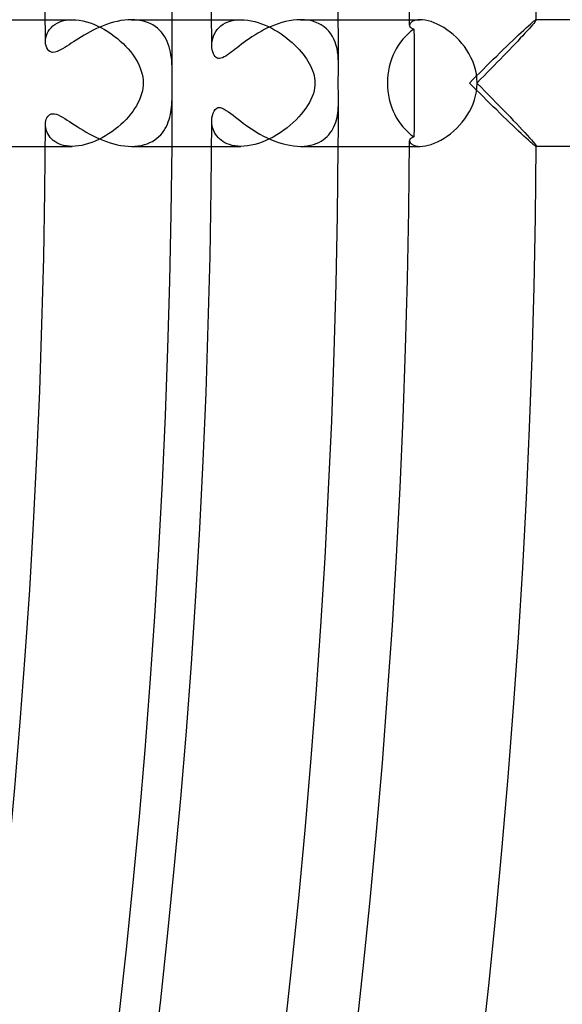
# Model space of a CAD drawing. Header units: millimetres. Extents: x -310 to 310, y -273 to 273.
# Tile 57 of 76: x 254 to 271, y -29 to 2. Entities that reach past the tile are written whole.
import ezdxf

# ---------------------------------------------------------------- set-up
doc = ezdxf.new("R2010")
doc.units = ezdxf.units.MM
doc.layers.add('HIDDEN', color=7, linetype='Continuous')
doc.layers.add('THICK', color=7, linetype='Continuous')

msp = doc.modelspace()

# ---------------------------------------------------------------- linework, layer by layer
at = {"layer": 'HIDDEN'}
for p, q in [((254.492, 2), (255.339, 2)), ((254.792, 1.851), (254.865, 1.895)), ((254.865, 1.895), (254.946, 1.931)), ((254.946, 1.931), (255.034, 1.961)), ((255.034, 1.961), (255.13, 1.982)), ((255.13, 1.982), (255.231, 1.996)), ((255.231, 1.996), (255.339, 2)), ((255.339, 2), (255.448, 1.996)), ((255.448, 1.996), (255.559, 1.983)), ((255.559, 1.983), (255.673, 1.963)), ((255.673, 1.963), (255.788, 1.934)), ((255.788, 1.934), (255.904, 1.899)), ((255.904, 1.899), (256.019, 1.856)), ((257.32, 1.997), (257.212, 2)), ((257.425, 1.987), (257.32, 1.997)), ((257.527, 1.969), (257.425, 1.987)), ((257.624, 1.945), (257.527, 1.969)), ((257.717, 1.915), (257.624, 1.945)), ((257.805, 1.877), (257.717, 1.915)), ((257.888, 1.834), (257.805, 1.877)), ((259.742, 2), (260.668, 2)), ((260.105, 1.854), (260.183, 1.897)), ((260.183, 1.897), (260.268, 1.934)), ((260.268, 1.934), (260.36, 1.963)), ((260.36, 1.963), (260.458, 1.983)), ((260.458, 1.983), (260.561, 1.996)), ((260.561, 1.996), (260.668, 2)), ((260.668, 2), (260.775, 1.996)), ((260.775, 1.996), (260.883, 1.985)), ((260.883, 1.985), (260.993, 1.966)), ((260.993, 1.966), (261.104, 1.941)), ((261.104, 1.941), (261.213, 1.909)), ((261.213, 1.909), (261.322, 1.872)), ((261.322, 1.872), (261.43, 1.83)), ((262.672, 1.996), (262.551, 2)), ((262.79, 1.982), (262.672, 1.996)), ((262.903, 1.959), (262.79, 1.982)), ((263.011, 1.926), (262.903, 1.959)), ((263.113, 1.884), (263.011, 1.926)), ((263.207, 1.834), (263.113, 1.884)), ((265.992, 2), (266.331, 2)), ((266.015, 1.885), (265.999, 1.854)), ((266.041, 1.915), (266.015, 1.885)), ((266.078, 1.942), (266.041, 1.915)), ((266.126, 1.966), (266.078, 1.942)), ((266.184, 1.984), (266.126, 1.966)), ((266.253, 1.996), (266.184, 1.984)), ((266.33, 2), (266.253, 1.996)), ((266.406, 1.997), (266.33, 2)), ((266.489, 1.986), (266.406, 1.997)), ((266.578, 1.968), (266.489, 1.986)), ((266.671, 1.941), (266.578, 1.968)), ((266.768, 1.906), (266.671, 1.941)), ((266.868, 1.863), (266.768, 1.906)), ((269.914, 1.885), (269.873, 1.836)), ((269.948, 1.927), (269.914, 1.885)), ((269.973, 1.96), (269.948, 1.927)), ((269.988, 1.983), (269.973, 1.96)), ((269.993, 1.997), (269.988, 1.983)), ((269.989, 2), (269.99, 2)), ((269.99, 2), (269.991, 2)), ((269.991, 2), (269.992, 1.999)), ((269.992, 1.999), (269.992, 1.998)), ((269.992, 1.998), (269.993, 1.998)), ((269.993, 1.998), (269.993, 1.997)), ((254.526, 1.499), (254.55, 1.564)), ((254.55, 1.564), (254.583, 1.628)), ((254.583, 1.628), (254.623, 1.69)), ((254.623, 1.69), (254.671, 1.748)), ((254.671, 1.748), (254.728, 1.802)), ((254.728, 1.802), (254.792, 1.851)), ((256.019, 1.856), (256.133, 1.807)), ((256.133, 1.807), (256.246, 1.752)), ((256.246, 1.752), (256.356, 1.692)), ((256.356, 1.692), (256.463, 1.627)), ((256.463, 1.627), (256.568, 1.557)), ((256.568, 1.557), (256.669, 1.483)), ((257.965, 1.785), (257.888, 1.834)), ((258.036, 1.73), (257.965, 1.785)), ((258.101, 1.67), (258.036, 1.73)), ((258.161, 1.605), (258.101, 1.67)), ((258.215, 1.536), (258.161, 1.605)), ((259.832, 1.553), (259.871, 1.622)), ((259.871, 1.622), (259.917, 1.687)), ((259.917, 1.687), (259.972, 1.748)), ((259.972, 1.748), (260.035, 1.804)), ((260.035, 1.804), (260.105, 1.854)), ((261.43, 1.83), (261.536, 1.782)), ((261.536, 1.782), (261.64, 1.73)), ((261.64, 1.73), (261.741, 1.674)), ((261.741, 1.674), (261.84, 1.615)), ((261.84, 1.615), (261.936, 1.552)), ((263.293, 1.776), (263.207, 1.834)), ((263.372, 1.71), (263.293, 1.776)), ((263.442, 1.637), (263.372, 1.71)), ((263.505, 1.557), (263.442, 1.637)), ((263.56, 1.471), (263.505, 1.557)), ((265.999, 1.854), (265.994, 1.822)), ((266.97, 1.811), (266.868, 1.863)), ((267.072, 1.752), (266.97, 1.811)), ((267.174, 1.685), (267.072, 1.752)), ((267.273, 1.611), (267.174, 1.685)), ((267.371, 1.531), (267.273, 1.611)), ((269.638, 1.573), (269.565, 1.494)), ((269.705, 1.647), (269.638, 1.573)), ((269.767, 1.716), (269.705, 1.647)), ((269.823, 1.779), (269.767, 1.716)), ((269.873, 1.836), (269.823, 1.779)), ((254.497, 1.307), (254.5, 1.369)), ((254.5, 1.369), (254.509, 1.434)), ((254.509, 1.434), (254.526, 1.499)), ((256.669, 1.483), (256.766, 1.406)), ((256.766, 1.406), (256.858, 1.327)), ((256.858, 1.327), (256.945, 1.246)), ((256.945, 1.246), (257.028, 1.163)), ((258.263, 1.463), (258.215, 1.536)), ((258.306, 1.387), (258.263, 1.463)), ((258.343, 1.308), (258.306, 1.387)), ((258.375, 1.227), (258.343, 1.308)), ((259.747, 1.189), (259.75, 1.262)), ((259.75, 1.262), (259.76, 1.336)), ((259.76, 1.336), (259.776, 1.41)), ((259.776, 1.41), (259.8, 1.482)), ((259.8, 1.482), (259.832, 1.553)), ((261.936, 1.552), (262.028, 1.487)), ((262.028, 1.487), (262.118, 1.419)), ((262.118, 1.419), (262.204, 1.348)), ((262.204, 1.348), (262.286, 1.277)), ((262.286, 1.277), (262.364, 1.204)), ((263.606, 1.381), (263.56, 1.471)), ((263.645, 1.287), (263.606, 1.381)), ((263.677, 1.19), (263.645, 1.287)), ((267.466, 1.443), (267.371, 1.531)), ((267.557, 1.351), (267.466, 1.443)), ((267.643, 1.252), (267.557, 1.351)), ((267.724, 1.149), (267.643, 1.252)), ((269.408, 1.326), (269.324, 1.237)), ((269.489, 1.412), (269.408, 1.326)), ((269.565, 1.494), (269.489, 1.412)), ((257.028, 1.163), (257.104, 1.078)), ((257.104, 1.078), (257.176, 0.993)), ((257.176, 0.993), (257.242, 0.907)), ((258.402, 1.144), (258.375, 1.227)), ((258.425, 1.059), (258.402, 1.144)), ((258.444, 0.973), (258.425, 1.059)), ((258.459, 0.886), (258.444, 0.973)), ((262.364, 1.204), (262.438, 1.13)), ((262.438, 1.13), (262.507, 1.056)), ((262.507, 1.056), (262.571, 0.983)), ((262.571, 0.983), (262.631, 0.909)), ((263.702, 1.089), (263.677, 1.19)), ((263.721, 0.986), (263.702, 1.089)), ((263.735, 0.881), (263.721, 0.986)), ((267.8, 1.041), (267.724, 1.149)), ((267.869, 0.929), (267.8, 1.041)), ((269.056, 0.956), (268.961, 0.858)), ((269.148, 1.052), (269.056, 0.956)), ((269.237, 1.145), (269.148, 1.052)), ((269.324, 1.237), (269.237, 1.145)), ((257.242, 0.907), (257.303, 0.82)), ((257.303, 0.82), (257.358, 0.733)), ((257.358, 0.733), (257.408, 0.644)), ((257.408, 0.644), (257.452, 0.555)), ((258.471, 0.798), (258.459, 0.886)), ((258.481, 0.707), (258.471, 0.798)), ((258.488, 0.615), (258.481, 0.707)), ((262.631, 0.909), (262.687, 0.835)), ((262.687, 0.835), (262.738, 0.763)), ((262.738, 0.763), (262.784, 0.691)), ((262.784, 0.691), (262.826, 0.62)), ((263.743, 0.775), (263.735, 0.881)), ((263.748, 0.668), (263.743, 0.775)), ((263.749, 0.561), (263.748, 0.668)), ((267.932, 0.811), (267.869, 0.929)), ((267.988, 0.688), (267.932, 0.811)), ((268.036, 0.559), (267.988, 0.688)), ((268.764, 0.656), (268.663, 0.551)), ((268.864, 0.758), (268.764, 0.656)), ((268.961, 0.858), (268.864, 0.758)), ((257.452, 0.555), (257.49, 0.466)), ((257.49, 0.466), (257.522, 0.376)), ((257.522, 0.376), (257.548, 0.284)), ((258.493, 0.522), (258.488, 0.615)), ((258.496, 0.427), (258.493, 0.522)), ((258.498, 0.332), (258.496, 0.427)), ((258.499, 0.242), (258.498, 0.332)), ((262.826, 0.62), (262.865, 0.546)), ((262.865, 0.546), (262.9, 0.471)), ((262.9, 0.471), (262.931, 0.394)), ((262.931, 0.394), (262.958, 0.316)), ((262.958, 0.316), (262.979, 0.237)), ((263.746, 0.293), (263.747, 0.354)), ((263.747, 0.354), (263.748, 0.419)), ((263.748, 0.419), (263.749, 0.489)), ((263.749, 0.489), (263.749, 0.561)), ((268.075, 0.427), (268.036, 0.559)), ((268.104, 0.289), (268.075, 0.427)), ((268.453, 0.338), (268.346, 0.23)), ((268.559, 0.446), (268.453, 0.338)), ((268.663, 0.551), (268.559, 0.446)), ((257.548, 0.284), (257.567, 0.19)), ((257.567, 0.19), (257.578, 0.096)), ((257.578, 0.096), (257.582, 0)), ((257.582, 0), (257.579, -0.08)), ((258.5, 0.157), (258.499, 0.242)), ((258.5, 0.077), (258.5, 0.157)), ((258.5, 0), (258.5, 0.077)), ((258.5, -0.065), (258.5, 0)), ((262.979, 0.237), (262.995, 0.158)), ((262.995, 0.158), (263.004, 0.079)), ((263.004, 0.079), (263.007, 0)), ((263.742, 0.092), (263.743, 0.138)), ((263.742, 0.046), (263.742, 0.092)), ((263.742, 0), (263.742, 0.046)), ((263.742, -0.061), (263.742, 0)), ((263.743, 0.185), (263.744, 0.237)), ((263.743, 0.138), (263.743, 0.185)), ((263.744, 0.237), (263.746, 0.293)), ((268.122, 0.15), (268.104, 0.289)), ((268.128, 0.011), (268.122, 0.15)), ((268.238, 0.121), (268.128, 0.011)), ((268.346, 0.23), (268.238, 0.121)), ((257.555, -0.252), (257.532, -0.344)), ((257.571, -0.164), (257.555, -0.252)), ((257.579, -0.08), (257.571, -0.164)), ((258.498, -0.354), (258.499, -0.277)), ((258.499, -0.203), (258.5, -0.132)), ((258.499, -0.277), (258.499, -0.203)), ((258.5, -0.132), (258.5, -0.065)), ((262.979, -0.238), (262.955, -0.327)), ((262.995, -0.154), (262.979, -0.238)), ((263.004, -0.076), (262.995, -0.154)), ((263.007, 0), (263.004, -0.076)), ((263.742, -0.123), (263.742, -0.061)), ((263.743, -0.185), (263.742, -0.123)), ((263.744, -0.246), (263.743, -0.185)), ((263.746, -0.305), (263.744, -0.246)), ((263.747, -0.362), (263.746, -0.305)), ((268.08, -0.406), (268.106, -0.275)), ((268.106, -0.275), (268.122, -0.143)), ((268.122, -0.143), (268.128, -0.011)), ((268.128, -0.011), (268.253, -0.136)), ((268.253, -0.136), (268.375, -0.26)), ((268.375, -0.26), (268.497, -0.382)), ((257.461, -0.534), (257.417, -0.627)), ((257.5, -0.44), (257.461, -0.534)), ((257.532, -0.344), (257.5, -0.44)), ((258.483, -0.68), (258.489, -0.599)), ((258.489, -0.599), (258.493, -0.517)), ((258.493, -0.517), (258.496, -0.436)), ((258.496, -0.436), (258.498, -0.354)), ((262.83, -0.613), (262.774, -0.707)), ((262.879, -0.518), (262.83, -0.613)), ((262.921, -0.422), (262.879, -0.518)), ((262.955, -0.327), (262.921, -0.422)), ((263.748, -0.416), (263.747, -0.362)), ((263.749, -0.468), (263.748, -0.416)), ((263.749, -0.516), (263.749, -0.468)), ((263.749, -0.561), (263.749, -0.516)), ((263.749, -0.636), (263.749, -0.561)), ((267.998, -0.661), (268.044, -0.535)), ((268.044, -0.535), (268.08, -0.406)), ((268.497, -0.382), (268.616, -0.503)), ((268.616, -0.503), (268.732, -0.623)), ((257.251, -0.895), (257.185, -0.981)), ((257.311, -0.808), (257.251, -0.895)), ((257.366, -0.718), (257.311, -0.808)), ((257.417, -0.627), (257.366, -0.718)), ((258.439, -0.997), (258.454, -0.919)), ((258.454, -0.919), (258.466, -0.84)), ((258.466, -0.84), (258.476, -0.76)), ((258.476, -0.76), (258.483, -0.68)), ((262.646, -0.89), (262.572, -0.981)), ((262.713, -0.799), (262.646, -0.89)), ((262.774, -0.707), (262.713, -0.799)), ((263.728, -0.94), (263.736, -0.864)), ((263.736, -0.864), (263.742, -0.787)), ((263.742, -0.787), (263.746, -0.711)), ((263.746, -0.711), (263.749, -0.636)), ((267.815, -1.018), (267.883, -0.903)), ((267.883, -0.903), (267.945, -0.784)), ((267.945, -0.784), (267.998, -0.661)), ((268.732, -0.623), (268.846, -0.74)), ((268.846, -0.74), (268.957, -0.854)), ((268.957, -0.854), (269.064, -0.965)), ((256.958, -1.233), (256.873, -1.314)), ((257.039, -1.151), (256.958, -1.233)), ((257.114, -1.067), (257.039, -1.151)), ((257.185, -0.981), (257.114, -1.067)), ((258.347, -1.299), (258.375, -1.225)), ((258.375, -1.225), (258.4, -1.15)), ((258.4, -1.15), (258.421, -1.074)), ((258.421, -1.074), (258.439, -0.997)), ((259.749, -1.241), (259.747, -1.189)), ((259.753, -1.294), (259.749, -1.241)), ((262.408, -1.16), (262.318, -1.247)), ((262.493, -1.071), (262.408, -1.16)), ((262.572, -0.981), (262.493, -1.071)), ((263.636, -1.311), (263.662, -1.24)), ((263.662, -1.24), (263.683, -1.166)), ((263.683, -1.166), (263.702, -1.092)), ((263.702, -1.092), (263.716, -1.016)), ((263.716, -1.016), (263.728, -0.94)), ((267.572, -1.334), (267.658, -1.234)), ((267.658, -1.234), (267.74, -1.128)), ((267.74, -1.128), (267.815, -1.018)), ((269.064, -0.965), (269.168, -1.073)), ((269.168, -1.073), (269.269, -1.179)), ((269.269, -1.179), (269.366, -1.282)), ((254.498, -1.357), (254.497, -1.307)), ((254.505, -1.409), (254.498, -1.357)), ((254.515, -1.462), (254.505, -1.409)), ((254.531, -1.515), (254.515, -1.462)), ((254.552, -1.568), (254.531, -1.515)), ((256.592, -1.54), (256.491, -1.608)), ((256.69, -1.467), (256.592, -1.54)), ((256.783, -1.392), (256.69, -1.467)), ((256.873, -1.314), (256.783, -1.392)), ((258.187, -1.573), (258.234, -1.508)), ((258.234, -1.508), (258.276, -1.44)), ((258.276, -1.44), (258.314, -1.371)), ((258.314, -1.371), (258.347, -1.299)), ((259.762, -1.347), (259.753, -1.294)), ((259.774, -1.402), (259.762, -1.347)), ((259.791, -1.456), (259.774, -1.402)), ((259.811, -1.511), (259.791, -1.456)), ((259.837, -1.564), (259.811, -1.511)), ((262.018, -1.494), (261.909, -1.57)), ((262.123, -1.415), (262.018, -1.494)), ((262.223, -1.332), (262.123, -1.415)), ((262.318, -1.247), (262.223, -1.332)), ((263.491, -1.576), (263.534, -1.513)), ((263.534, -1.513), (263.573, -1.448)), ((263.573, -1.448), (263.607, -1.381)), ((263.607, -1.381), (263.636, -1.311)), ((267.286, -1.601), (267.385, -1.518)), ((267.385, -1.518), (267.481, -1.429)), ((267.481, -1.429), (267.572, -1.334)), ((269.366, -1.282), (269.46, -1.381)), ((269.46, -1.381), (269.548, -1.476)), ((269.548, -1.476), (269.631, -1.566)), ((254.578, -1.62), (254.552, -1.568)), ((254.61, -1.671), (254.578, -1.62)), ((254.647, -1.72), (254.61, -1.671)), ((254.69, -1.767), (254.647, -1.72)), ((254.738, -1.811), (254.69, -1.767)), ((254.793, -1.852), (254.738, -1.811)), ((254.853, -1.888), (254.793, -1.852)), ((256.07, -1.835), (255.961, -1.878)), ((256.177, -1.786), (256.07, -1.835)), ((256.284, -1.732), (256.177, -1.786)), ((256.388, -1.673), (256.284, -1.732)), ((256.491, -1.608), (256.388, -1.673)), ((257.794, -1.883), (257.873, -1.842)), ((257.873, -1.842), (257.947, -1.797)), ((257.947, -1.797), (258.015, -1.747)), ((258.015, -1.747), (258.077, -1.693)), ((258.077, -1.693), (258.135, -1.635)), ((258.135, -1.635), (258.187, -1.573)), ((259.868, -1.617), (259.837, -1.564)), ((259.903, -1.669), (259.868, -1.617)), ((259.944, -1.718), (259.903, -1.669)), ((259.99, -1.765), (259.944, -1.718)), ((260.042, -1.809), (259.99, -1.765)), ((260.099, -1.85), (260.042, -1.809)), ((260.162, -1.887), (260.099, -1.85)), ((261.453, -1.82), (261.336, -1.867)), ((261.569, -1.766), (261.453, -1.82)), ((261.685, -1.706), (261.569, -1.766)), ((261.798, -1.641), (261.685, -1.706)), ((261.909, -1.57), (261.798, -1.641)), ((263.123, -1.879), (263.198, -1.839)), ((263.198, -1.839), (263.268, -1.794)), ((263.268, -1.794), (263.332, -1.745)), ((263.332, -1.745), (263.39, -1.692)), ((263.39, -1.692), (263.443, -1.636)), ((263.443, -1.636), (263.491, -1.576)), ((265.994, -1.822), (265.999, -1.854)), ((265.999, -1.854), (266.015, -1.885)), ((266.774, -1.904), (266.876, -1.859)), ((266.876, -1.859), (266.979, -1.806)), ((266.979, -1.806), (267.082, -1.746)), ((267.082, -1.746), (267.185, -1.677)), ((267.185, -1.677), (267.286, -1.601)), ((269.631, -1.566), (269.708, -1.65)), ((269.708, -1.65), (269.778, -1.728)), ((269.778, -1.728), (269.84, -1.798)), ((269.84, -1.798), (269.893, -1.859)), ((269.893, -1.859), (269.935, -1.911)), ((254.492, -2), (255.339, -2)), ((254.92, -1.921), (254.853, -1.888)), ((254.992, -1.948), (254.92, -1.921)), ((255.07, -1.97), (254.992, -1.948)), ((255.154, -1.986), (255.07, -1.97)), ((255.244, -1.997), (255.154, -1.986)), ((255.339, -2), (255.244, -1.997)), ((255.435, -1.997), (255.339, -2)), ((255.536, -1.987), (255.435, -1.997)), ((255.64, -1.969), (255.536, -1.987)), ((255.746, -1.946), (255.64, -1.969)), ((255.853, -1.915), (255.746, -1.946)), ((255.961, -1.878), (255.853, -1.915)), ((257.215, -2), (257.322, -1.997)), ((257.322, -1.997), (257.425, -1.986)), ((257.425, -1.986), (257.525, -1.97)), ((257.525, -1.97), (257.62, -1.947)), ((257.62, -1.947), (257.709, -1.918)), ((257.709, -1.918), (257.794, -1.883)), ((259.742, -2), (260.668, -2)), ((260.232, -1.919), (260.162, -1.887)), ((260.307, -1.947), (260.232, -1.919)), ((260.388, -1.97), (260.307, -1.947)), ((260.476, -1.986), (260.388, -1.97)), ((260.569, -1.996), (260.476, -1.986)), ((260.667, -2), (260.569, -1.996)), ((260.771, -1.996), (260.667, -2)), ((260.879, -1.985), (260.771, -1.996)), ((260.99, -1.967), (260.879, -1.985)), ((261.104, -1.941), (260.99, -1.967)), ((261.219, -1.908), (261.104, -1.941)), ((261.336, -1.867), (261.219, -1.908)), ((262.553, -2), (262.661, -1.996)), ((262.661, -1.996), (262.764, -1.986)), ((262.764, -1.986), (262.862, -1.968)), ((262.862, -1.968), (262.955, -1.944)), ((262.955, -1.944), (263.042, -1.915)), ((263.042, -1.915), (263.123, -1.879)), ((265.993, -2), (266.332, -2)), ((266.015, -1.885), (266.041, -1.915)), ((266.041, -1.915), (266.078, -1.942)), ((266.078, -1.942), (266.126, -1.966)), ((266.126, -1.966), (266.184, -1.984)), ((266.184, -1.984), (266.252, -1.996)), ((266.252, -1.996), (266.33, -2)), ((266.33, -2), (266.408, -1.997)), ((266.408, -1.997), (266.492, -1.986)), ((266.492, -1.986), (266.581, -1.967)), ((266.581, -1.967), (266.676, -1.94)), ((266.676, -1.94), (266.774, -1.904)), ((269.935, -1.911), (269.967, -1.952)), ((269.967, -1.952), (269.986, -1.98)), ((269.986, -1.98), (269.993, -1.997)), ((269.99, -2), (269.989, -2)), ((269.991, -2), (269.99, -2)), ((269.992, -1.999), (269.991, -2)), ((269.993, -1.998), (269.992, -1.998)), ((269.992, -1.998), (269.992, -1.999)), ((269.993, -1.997), (269.993, -1.998))]:
    msp.add_line(p, q, dxfattribs=at)
for radius, start, end in [(258.5, 0, 0.4433), (263.75, 0.12175, 0.43447), (258.5, 359.5567, 0), (263.75, 359.56553, 359.87825)]:
    msp.add_arc((0, 0), radius, start, end, dxfattribs=at)
for start_param, end_param in [(-1.570796, -1.565394), (-1.576199, -1.570796)]:
    msp.add_ellipse((266.894, 0), major_axis=(0, 2), ratio=0.617267, start_param=start_param, end_param=end_param, dxfattribs=at)
at = {"layer": 'THICK'}
for p, q in [((251.874, 2), (254.492, 2)), ((256.538, 1.888), (256.428, 1.852)), ((256.649, 1.921), (256.538, 1.888)), ((256.762, 1.948), (256.649, 1.921)), ((256.875, 1.97), (256.762, 1.948)), ((256.988, 1.986), (256.875, 1.97)), ((257.101, 1.997), (256.988, 1.986)), ((257.212, 2), (257.101, 1.997)), ((257.214, 2), (259.742, 2)), ((261.846, 1.873), (261.732, 1.832)), ((261.961, 1.909), (261.846, 1.873)), ((262.078, 1.94), (261.961, 1.909)), ((262.196, 1.966), (262.078, 1.94)), ((262.315, 1.984), (262.196, 1.966)), ((262.433, 1.996), (262.315, 1.984)), ((262.551, 2), (262.433, 1.996)), ((262.551, 2), (265.992, 2)), ((269.811, 1.863), (269.866, 1.911)), ((269.866, 1.911), (269.912, 1.949)), ((269.912, 1.949), (269.949, 1.977)), ((269.949, 1.977), (269.974, 1.994)), ((269.974, 1.994), (269.989, 2)), ((302, 2), (269.989, 2)), ((255.812, 1.568), (255.719, 1.514)), ((255.908, 1.62), (255.812, 1.568)), ((256.007, 1.671), (255.908, 1.62)), ((256.109, 1.721), (256.007, 1.671)), ((256.213, 1.767), (256.109, 1.721)), ((256.319, 1.811), (256.213, 1.767)), ((256.428, 1.852), (256.319, 1.811)), ((261.204, 1.575), (261.107, 1.516)), ((261.304, 1.631), (261.204, 1.575)), ((261.406, 1.686), (261.304, 1.631)), ((261.512, 1.738), (261.406, 1.686)), ((261.621, 1.786), (261.512, 1.738)), ((261.732, 1.832), (261.621, 1.786)), ((265.994, 1.822), (265.995, 1.807)), ((265.995, 1.807), (265.999, 1.792)), ((265.999, 1.792), (266.006, 1.777)), ((266.006, 1.777), (266.016, 1.763)), ((266.016, 1.763), (266.029, 1.75)), ((266.029, 1.75), (266.044, 1.738)), ((266.044, 1.738), (266.062, 1.728)), ((266.062, 1.728), (266.083, 1.718)), ((266.083, 1.718), (266.107, 1.711)), ((266.107, 1.711), (266.133, 1.704)), ((266.133, 1.704), (266.134, 1.418)), ((269.433, 1.517), (269.52, 1.598)), ((269.52, 1.598), (269.602, 1.674)), ((269.602, 1.674), (269.678, 1.744)), ((269.678, 1.744), (269.748, 1.807)), ((269.748, 1.807), (269.811, 1.863)), ((254.501, 1.237), (254.497, 1.307)), ((255.312, 1.256), (255.241, 1.21)), ((255.386, 1.305), (255.312, 1.256)), ((255.464, 1.356), (255.386, 1.305)), ((255.545, 1.408), (255.464, 1.356)), ((255.631, 1.461), (255.545, 1.408)), ((255.719, 1.514), (255.631, 1.461)), ((260.761, 1.281), (260.685, 1.224)), ((260.842, 1.339), (260.761, 1.281)), ((260.926, 1.398), (260.842, 1.339)), ((261.015, 1.457), (260.926, 1.398)), ((261.107, 1.516), (261.015, 1.457)), ((266.134, 1.418), (266.136, 1.133)), ((269.053, 1.153), (269.152, 1.249)), ((269.152, 1.249), (269.249, 1.341)), ((269.249, 1.341), (269.343, 1.431)), ((269.343, 1.431), (269.433, 1.517)), ((254.514, 1.171), (254.501, 1.237)), ((254.536, 1.11), (254.514, 1.171)), ((254.567, 1.056), (254.536, 1.11)), ((254.607, 1.013), (254.567, 1.056)), ((254.657, 0.983), (254.607, 1.013)), ((254.718, 0.969), (254.657, 0.983)), ((254.788, 0.974), (254.718, 0.969)), ((254.867, 0.996), (254.788, 0.974)), ((254.951, 1.033), (254.867, 0.996)), ((255.032, 1.078), (254.951, 1.033)), ((255.108, 1.124), (255.032, 1.078)), ((255.175, 1.166), (255.108, 1.124)), ((255.241, 1.21), (255.175, 1.166)), ((259.751, 1.117), (259.747, 1.189)), ((259.761, 1.049), (259.751, 1.117)), ((259.776, 0.985), (259.761, 1.049)), ((259.798, 0.927), (259.776, 0.985)), ((260.363, 0.974), (260.305, 0.931)), ((260.42, 1.019), (260.363, 0.974)), ((260.481, 1.066), (260.42, 1.019)), ((260.545, 1.116), (260.481, 1.066)), ((260.613, 1.169), (260.545, 1.116)), ((260.685, 1.224), (260.613, 1.169)), ((266.136, 1.133), (266.136, 0.849)), ((268.744, 0.852), (268.848, 0.955)), ((268.848, 0.955), (268.951, 1.055)), ((268.951, 1.055), (269.053, 1.153)), ((259.824, 0.877), (259.798, 0.927)), ((259.853, 0.838), (259.824, 0.877)), ((259.884, 0.809), (259.853, 0.838)), ((259.917, 0.79), (259.884, 0.809)), ((259.953, 0.778), (259.917, 0.79)), ((259.994, 0.775), (259.953, 0.778)), ((260.038, 0.782), (259.994, 0.775)), ((260.086, 0.797), (260.038, 0.782)), ((260.138, 0.822), (260.086, 0.797)), ((260.192, 0.853), (260.138, 0.822)), ((260.248, 0.89), (260.192, 0.853)), ((260.305, 0.931), (260.248, 0.89)), ((266.136, 0.849), (266.137, 0.565)), ((268.424, 0.538), (268.531, 0.644)), ((268.531, 0.644), (268.638, 0.749)), ((268.638, 0.749), (268.744, 0.852)), ((266.137, 0.565), (266.137, 0.282)), ((268.099, 0.216), (268.207, 0.324)), ((268.207, 0.324), (268.316, 0.431)), ((268.316, 0.431), (268.424, 0.538)), ((266.137, 0.282), (266.138, 0)), ((266.138, 0), (266.137, -0.282)), ((267.883, 0), (267.991, 0.108)), ((267.991, 0.108), (268.099, 0.216)), ((266.137, -0.282), (266.137, -0.565)), ((267.991, -0.108), (267.883, 0)), ((268.099, -0.216), (267.991, -0.108)), ((268.207, -0.324), (268.099, -0.216)), ((266.137, -0.565), (266.136, -0.849)), ((268.316, -0.431), (268.207, -0.324)), ((268.424, -0.538), (268.316, -0.431)), ((268.531, -0.644), (268.424, -0.538)), ((259.789, -0.947), (259.82, -0.884)), ((259.82, -0.884), (259.858, -0.833)), ((259.858, -0.833), (259.902, -0.798)), ((259.902, -0.798), (259.954, -0.778)), ((259.954, -0.778), (260.012, -0.777)), ((260.012, -0.777), (260.074, -0.793)), ((260.074, -0.793), (260.14, -0.823)), ((260.14, -0.823), (260.207, -0.863)), ((260.207, -0.863), (260.277, -0.91)), ((260.277, -0.91), (260.349, -0.964)), ((266.136, -0.849), (266.136, -1.133)), ((268.638, -0.749), (268.531, -0.644)), ((268.744, -0.852), (268.638, -0.749)), ((268.848, -0.955), (268.744, -0.852)), ((254.5, -1.25), (254.508, -1.196)), ((254.508, -1.196), (254.522, -1.146)), ((254.522, -1.146), (254.542, -1.099)), ((254.542, -1.099), (254.567, -1.057)), ((254.567, -1.057), (254.598, -1.021)), ((254.598, -1.021), (254.636, -0.994)), ((254.636, -0.994), (254.679, -0.976)), ((254.679, -0.976), (254.728, -0.969)), ((254.728, -0.969), (254.782, -0.973)), ((254.782, -0.973), (254.84, -0.987)), ((254.84, -0.987), (254.902, -1.01)), ((254.902, -1.01), (254.967, -1.042)), ((254.967, -1.042), (255.036, -1.08)), ((255.036, -1.08), (255.106, -1.122)), ((255.106, -1.122), (255.179, -1.169)), ((255.179, -1.169), (255.253, -1.217)), ((255.253, -1.217), (255.33, -1.268)), ((259.747, -1.189), (259.752, -1.102)), ((259.752, -1.102), (259.767, -1.021)), ((259.767, -1.021), (259.789, -0.947)), ((260.349, -0.964), (260.421, -1.02)), ((260.421, -1.02), (260.496, -1.078)), ((260.496, -1.078), (260.576, -1.141)), ((260.576, -1.141), (260.662, -1.206)), ((260.662, -1.206), (260.752, -1.274)), ((266.136, -1.133), (266.134, -1.418)), ((268.951, -1.055), (268.848, -0.955)), ((269.053, -1.153), (268.951, -1.055)), ((269.152, -1.249), (269.053, -1.153)), ((254.497, -1.307), (254.5, -1.25)), ((255.33, -1.268), (255.412, -1.322)), ((255.412, -1.322), (255.497, -1.377)), ((255.497, -1.377), (255.587, -1.434)), ((255.587, -1.434), (255.681, -1.491)), ((255.681, -1.491), (255.778, -1.548)), ((255.778, -1.548), (255.879, -1.605)), ((260.752, -1.274), (260.846, -1.342)), ((260.846, -1.342), (260.946, -1.412)), ((260.946, -1.412), (261.05, -1.48)), ((261.05, -1.48), (261.159, -1.548)), ((261.159, -1.548), (261.27, -1.612)), ((266.134, -1.418), (266.133, -1.704)), ((269.249, -1.341), (269.152, -1.249)), ((269.343, -1.431), (269.249, -1.341)), ((269.433, -1.517), (269.343, -1.431)), ((269.52, -1.598), (269.433, -1.517)), ((255.879, -1.605), (255.984, -1.659)), ((255.984, -1.659), (256.09, -1.712)), ((256.09, -1.712), (256.199, -1.761)), ((256.199, -1.761), (256.31, -1.807)), ((256.31, -1.807), (256.422, -1.85)), ((256.422, -1.85), (256.536, -1.888)), ((261.27, -1.612), (261.383, -1.674)), ((261.383, -1.674), (261.498, -1.731)), ((261.498, -1.731), (261.615, -1.784)), ((261.615, -1.784), (261.734, -1.833)), ((261.734, -1.833), (261.853, -1.876)), ((265.995, -1.807), (265.994, -1.822)), ((265.999, -1.792), (265.995, -1.807)), ((266.006, -1.777), (265.999, -1.792)), ((266.016, -1.763), (266.006, -1.777)), ((266.029, -1.75), (266.016, -1.763)), ((266.044, -1.738), (266.029, -1.75)), ((266.062, -1.728), (266.044, -1.738)), ((266.083, -1.718), (266.062, -1.728)), ((266.107, -1.711), (266.083, -1.718)), ((266.133, -1.704), (266.107, -1.711)), ((269.602, -1.674), (269.52, -1.598)), ((269.678, -1.744), (269.602, -1.674)), ((269.748, -1.807), (269.678, -1.744)), ((269.811, -1.863), (269.748, -1.807)), ((269.866, -1.911), (269.811, -1.863)), ((251.874, -2), (254.492, -2)), ((256.536, -1.888), (256.65, -1.921)), ((256.65, -1.921), (256.765, -1.949)), ((256.765, -1.949), (256.879, -1.971)), ((256.879, -1.971), (256.993, -1.987)), ((256.993, -1.987), (257.105, -1.997)), ((257.105, -1.997), (257.215, -2)), ((257.214, -2), (259.742, -2)), ((261.853, -1.876), (261.973, -1.913)), ((261.973, -1.913), (262.092, -1.944)), ((262.092, -1.944), (262.21, -1.968)), ((262.21, -1.968), (262.327, -1.986)), ((262.327, -1.986), (262.442, -1.997)), ((262.442, -1.997), (262.553, -2)), ((262.551, -2), (265.993, -2)), ((269.912, -1.949), (269.866, -1.911)), ((269.949, -1.977), (269.912, -1.949)), ((269.974, -1.994), (269.949, -1.977)), ((269.989, -2), (269.974, -1.994)), ((302, -2), (269.989, -2))]:
    msp.add_line(p, q, dxfattribs=at)
for radius, start, end in [(270, 0.42439, 59.57558), (266, 0.39253, 59.60749), (263.75, 0.43447, 59.56555), (259.75, 0.26236, 59.73767), (258.5, 0.4433, 59.55673), (254.5, 0.29421, 59.70581), (259.75, 300.26233, 359.73764), (254.5, 300.29419, 359.70579), (266, 300.39251, 359.60747), (258.5, 300.44327, 359.5567), (263.75, 300.43445, 359.56553), (270, 300.42442, 359.57561)]:
    msp.add_arc((0, 0), radius, start, end, dxfattribs=at)
for start_param, end_param in [(-2.590887, -1.570796), (-1.570796, -0.550705)]:
    msp.add_ellipse((267.056, 0), major_axis=(0, -2), ratio=0.88148, start_param=start_param, end_param=end_param, dxfattribs=at)

doc.saveas('drawing.dxf')
